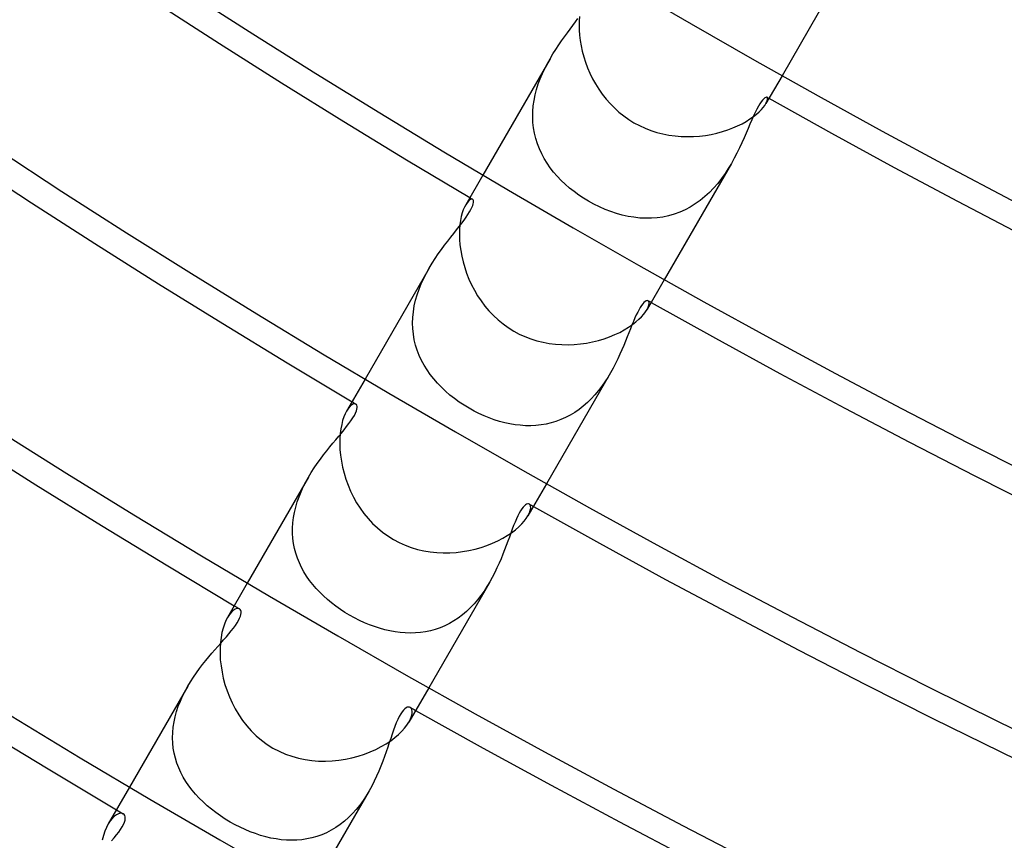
# Model space of a CAD drawing. Header units: millimetres. Extents: x -280 to 280, y -247 to 247.
# Tile 9 of 85: x -96 to -78, y -160 to -145. Entities that reach past the tile are written whole.
import ezdxf

# ---------------------------------------------------------------- set-up
doc = ezdxf.new("R2010")
doc.units = ezdxf.units.MM
doc.layers.add('HIDDEN', color=7, linetype='Continuous')
doc.layers.add('THICK', color=7, linetype='Continuous')

msp = doc.modelspace()

# ---------------------------------------------------------------- linework, layer by layer
at = {"layer": 'HIDDEN'}
for p, q in [((-80.419, -143.289), (-81.762, -145.616)), ((-85.757, -144.657), (-85.707, -144.59)), ((-85.707, -144.59), (-85.66, -144.526)), ((-85.917, -144.872), (-85.862, -144.798)), ((-85.862, -144.798), (-85.809, -144.726)), ((-85.809, -144.726), (-85.757, -144.657)), ((-86.028, -145.03), (-85.972, -144.95)), ((-85.972, -144.95), (-85.917, -144.872)), ((-86.194, -145.292), (-86.14, -145.201)), ((-86.14, -145.201), (-86.084, -145.114)), ((-86.084, -145.114), (-86.028, -145.03)), ((-86.194, -145.293), (-87.476, -147.514)), ((-86.293, -145.478), (-86.245, -145.384)), ((-86.245, -145.384), (-86.194, -145.292)), ((-86.38, -145.674), (-86.339, -145.574)), ((-86.339, -145.574), (-86.293, -145.478)), ((-86.418, -145.775), (-86.38, -145.674)), ((-86.477, -145.984), (-86.45, -145.879)), ((-86.45, -145.879), (-86.418, -145.775)), ((-86.514, -146.194), (-86.499, -146.089)), ((-86.499, -146.089), (-86.477, -145.984)), ((-82.159, -146.113), (-82.186, -146.153)), ((-82.134, -146.081), (-82.159, -146.113)), ((-82.111, -146.057), (-82.134, -146.081)), ((-82.091, -146.04), (-82.111, -146.057)), ((-82.074, -146.03), (-82.091, -146.04)), ((-82.059, -146.026), (-82.074, -146.03)), ((-82.069, -146.148), (-82.053, -146.117)), ((-82.048, -146.029), (-82.059, -146.026)), ((-82.053, -146.117), (-82.043, -146.09)), ((-82.041, -146.037), (-82.048, -146.029)), ((-82.043, -146.09), (-82.037, -146.068)), ((-82.037, -146.05), (-82.041, -146.037)), ((-82.037, -146.068), (-82.037, -146.05)), ((-86.524, -146.407), (-86.522, -146.3)), ((-86.522, -146.3), (-86.514, -146.194)), ((-82.274, -146.317), (-82.306, -146.385)), ((-82.244, -146.255), (-82.274, -146.317)), ((-82.214, -146.2), (-82.244, -146.255)), ((-82.186, -146.153), (-82.214, -146.2)), ((-86.519, -146.512), (-86.524, -146.407)), ((-86.508, -146.615), (-86.519, -146.512)), ((-82.34, -146.46), (-82.374, -146.54)), ((-82.306, -146.385), (-82.34, -146.46)), ((-86.49, -146.717), (-86.508, -146.615)), ((-82.411, -146.625), (-82.448, -146.714)), ((-82.374, -146.54), (-82.411, -146.625)), ((-86.465, -146.818), (-86.49, -146.717)), ((-86.434, -146.916), (-86.465, -146.818)), ((-82.531, -146.9), (-82.576, -146.997)), ((-82.488, -146.806), (-82.531, -146.9)), ((-82.448, -146.714), (-82.488, -146.806)), ((-86.397, -147.013), (-86.434, -146.916)), ((-86.353, -147.107), (-86.397, -147.013)), ((-82.576, -146.997), (-82.624, -147.095)), ((-86.304, -147.198), (-86.353, -147.107)), ((-86.25, -147.287), (-86.304, -147.198)), ((-82.675, -147.193), (-82.73, -147.292)), ((-82.624, -147.095), (-82.675, -147.193)), ((-86.19, -147.374), (-86.25, -147.287)), ((-86.125, -147.457), (-86.19, -147.374)), ((-86.055, -147.538), (-86.125, -147.457)), ((-82.73, -147.293), (-84.012, -149.513)), ((-82.788, -147.39), (-82.851, -147.486)), ((-82.73, -147.292), (-82.788, -147.39)), ((-85.981, -147.616), (-86.055, -147.538)), ((-85.903, -147.691), (-85.981, -147.616)), ((-82.919, -147.582), (-82.991, -147.674)), ((-82.851, -147.486), (-82.919, -147.582)), ((-85.82, -147.762), (-85.903, -147.691)), ((-85.734, -147.831), (-85.82, -147.762)), ((-85.645, -147.896), (-85.734, -147.831)), ((-83.068, -147.763), (-83.149, -147.847)), ((-82.991, -147.674), (-83.068, -147.763)), ((-87.753, -148.012), (-87.779, -148.043)), ((-87.729, -147.991), (-87.753, -148.012)), ((-87.707, -147.978), (-87.729, -147.991)), ((-87.688, -147.974), (-87.707, -147.978)), ((-87.673, -147.978), (-87.688, -147.974)), ((-87.664, -147.986), (-87.673, -147.978)), ((-87.658, -147.999), (-87.664, -147.986)), ((-87.655, -148.017), (-87.658, -147.999)), ((-87.656, -148.039), (-87.655, -148.017)), ((-85.552, -147.957), (-85.645, -147.896)), ((-85.457, -148.015), (-85.552, -147.957)), ((-85.354, -148.071), (-85.457, -148.015)), ((-83.324, -147.999), (-83.418, -148.067)), ((-83.234, -147.926), (-83.324, -147.999)), ((-83.149, -147.847), (-83.234, -147.926)), ((-87.779, -148.043), (-87.805, -148.083)), ((-87.732, -148.219), (-87.706, -148.174)), ((-87.706, -148.174), (-87.686, -148.133)), ((-87.686, -148.133), (-87.671, -148.097)), ((-87.671, -148.097), (-87.661, -148.066)), ((-87.661, -148.066), (-87.656, -148.039)), ((-85.249, -148.123), (-85.354, -148.071)), ((-85.142, -148.17), (-85.249, -148.123)), ((-85.034, -148.212), (-85.142, -148.17)), ((-84.924, -148.248), (-85.034, -148.212)), ((-83.615, -148.18), (-83.717, -148.225)), ((-83.515, -148.127), (-83.615, -148.18)), ((-83.418, -148.067), (-83.515, -148.127)), ((-87.881, -148.433), (-87.837, -148.374)), ((-87.837, -148.374), (-87.797, -148.319)), ((-87.797, -148.319), (-87.762, -148.267)), ((-87.762, -148.267), (-87.732, -148.219)), ((-84.814, -148.279), (-84.924, -148.248)), ((-84.702, -148.304), (-84.814, -148.279)), ((-84.591, -148.322), (-84.702, -148.304)), ((-84.479, -148.335), (-84.591, -148.322)), ((-84.368, -148.34), (-84.479, -148.335)), ((-84.257, -148.339), (-84.368, -148.34)), ((-84.146, -148.331), (-84.257, -148.339)), ((-84.037, -148.316), (-84.146, -148.331)), ((-83.928, -148.293), (-84.037, -148.316)), ((-83.821, -148.263), (-83.928, -148.293)), ((-83.717, -148.225), (-83.821, -148.263)), ((-88.034, -148.628), (-87.98, -148.56)), ((-87.98, -148.56), (-87.928, -148.495)), ((-87.928, -148.495), (-87.881, -148.433)), ((-88.208, -148.853), (-88.148, -148.775)), ((-88.148, -148.775), (-88.09, -148.7)), ((-88.09, -148.7), (-88.034, -148.628)), ((-88.328, -149.018), (-88.268, -148.934)), ((-88.268, -148.934), (-88.208, -148.853)), ((-88.446, -149.197), (-88.388, -149.106)), ((-88.388, -149.106), (-88.328, -149.018)), ((-88.503, -149.292), (-89.726, -151.411)), ((-88.556, -149.387), (-88.503, -149.291)), ((-88.503, -149.291), (-88.446, -149.197)), ((-88.653, -149.59), (-88.607, -149.487)), ((-88.607, -149.487), (-88.556, -149.387)), ((-88.731, -149.8), (-88.695, -149.694)), ((-88.695, -149.694), (-88.653, -149.59)), ((-88.786, -150.015), (-88.762, -149.907)), ((-88.762, -149.907), (-88.731, -149.8)), ((-88.804, -150.125), (-88.786, -150.015)), ((-84.493, -150.084), (-84.519, -150.132)), ((-84.469, -150.042), (-84.493, -150.084)), ((-84.444, -150.006), (-84.469, -150.042)), ((-84.421, -149.975), (-84.444, -150.006)), ((-84.399, -149.951), (-84.421, -149.975)), ((-84.378, -149.933), (-84.399, -149.951)), ((-84.359, -149.92), (-84.378, -149.933)), ((-84.343, -149.914), (-84.359, -149.92)), ((-84.328, -149.912), (-84.343, -149.914)), ((-84.341, -150.083), (-84.319, -150.041)), ((-84.316, -149.916), (-84.328, -149.912)), ((-84.319, -150.041), (-84.306, -150.003)), ((-84.305, -149.927), (-84.316, -149.916)), ((-84.306, -150.003), (-84.299, -149.971)), ((-84.299, -149.946), (-84.305, -149.927)), ((-84.299, -149.971), (-84.299, -149.946)), ((-88.819, -150.342), (-88.815, -150.234)), ((-88.815, -150.234), (-88.804, -150.125)), ((-84.573, -150.245), (-84.601, -150.31)), ((-84.546, -150.186), (-84.573, -150.245)), ((-84.519, -150.132), (-84.546, -150.186)), ((-88.815, -150.448), (-88.819, -150.342)), ((-88.805, -150.554), (-88.815, -150.448)), ((-84.658, -150.451), (-84.688, -150.526)), ((-84.629, -150.378), (-84.658, -150.451)), ((-84.601, -150.31), (-84.629, -150.378)), ((-88.787, -150.659), (-88.805, -150.554)), ((-88.762, -150.762), (-88.787, -150.659)), ((-84.719, -150.605), (-84.752, -150.686)), ((-84.688, -150.526), (-84.719, -150.605)), ((-88.731, -150.862), (-88.762, -150.762)), ((-84.786, -150.769), (-84.822, -150.853)), ((-84.752, -150.686), (-84.786, -150.769)), ((-88.693, -150.959), (-88.731, -150.862)), ((-88.649, -151.055), (-88.693, -150.959)), ((-84.9, -151.026), (-84.943, -151.114)), ((-84.86, -150.939), (-84.9, -151.026)), ((-84.822, -150.853), (-84.86, -150.939)), ((-88.599, -151.147), (-88.649, -151.055)), ((-88.543, -151.237), (-88.599, -151.147)), ((-84.989, -151.202), (-85.038, -151.291)), ((-84.943, -151.114), (-84.989, -151.202)), ((-88.482, -151.325), (-88.543, -151.237)), ((-88.416, -151.409), (-88.482, -151.325)), ((-88.345, -151.49), (-88.416, -151.409)), ((-85.039, -151.292), (-86.262, -153.411)), ((-85.091, -151.379), (-85.147, -151.465)), ((-85.038, -151.291), (-85.091, -151.379)), ((-88.27, -151.569), (-88.345, -151.49)), ((-88.19, -151.644), (-88.27, -151.569)), ((-85.207, -151.55), (-85.269, -151.632)), ((-85.147, -151.465), (-85.207, -151.55)), ((-88.107, -151.716), (-88.19, -151.644)), ((-88.02, -151.785), (-88.107, -151.716)), ((-87.929, -151.85), (-88.02, -151.785)), ((-85.406, -151.787), (-85.48, -151.86)), ((-85.336, -151.711), (-85.406, -151.787)), ((-85.269, -151.632), (-85.336, -151.711)), ((-90.045, -151.97), (-90.079, -152.022)), ((-90.011, -151.931), (-90.045, -151.97)), ((-89.978, -151.903), (-90.011, -151.931)), ((-89.948, -151.887), (-89.978, -151.903)), ((-89.922, -151.883), (-89.948, -151.887)), ((-89.901, -151.888), (-89.922, -151.883)), ((-89.89, -151.898), (-89.901, -151.888)), ((-89.882, -151.913), (-89.89, -151.898)), ((-89.883, -151.986), (-89.878, -151.957)), ((-89.878, -151.933), (-89.882, -151.913)), ((-89.878, -151.957), (-89.878, -151.933)), ((-87.836, -151.912), (-87.929, -151.85)), ((-87.74, -151.97), (-87.836, -151.912)), ((-87.646, -152.022), (-87.74, -151.97)), ((-85.558, -151.928), (-85.639, -151.991)), ((-85.48, -151.86), (-85.558, -151.928)), ((-89.997, -152.207), (-89.962, -152.154)), ((-89.962, -152.154), (-89.932, -152.105)), ((-89.932, -152.105), (-89.909, -152.06)), ((-89.909, -152.06), (-89.893, -152.02)), ((-89.893, -152.02), (-89.883, -151.986)), ((-87.551, -152.069), (-87.646, -152.022)), ((-87.454, -152.113), (-87.551, -152.069)), ((-87.357, -152.153), (-87.454, -152.113)), ((-87.258, -152.188), (-87.357, -152.153)), ((-85.896, -152.146), (-85.987, -152.186)), ((-85.808, -152.1), (-85.896, -152.146)), ((-85.722, -152.048), (-85.808, -152.1)), ((-85.639, -151.991), (-85.722, -152.048)), ((-90.128, -152.38), (-90.08, -152.32)), ((-90.08, -152.32), (-90.037, -152.263)), ((-90.037, -152.263), (-89.997, -152.207)), ((-87.159, -152.219), (-87.258, -152.188)), ((-87.06, -152.246), (-87.159, -152.219)), ((-86.96, -152.267), (-87.06, -152.246)), ((-86.86, -152.284), (-86.96, -152.267)), ((-86.761, -152.295), (-86.86, -152.284)), ((-86.661, -152.302), (-86.761, -152.295)), ((-86.562, -152.302), (-86.661, -152.302)), ((-86.464, -152.298), (-86.562, -152.302)), ((-86.366, -152.287), (-86.464, -152.298)), ((-86.27, -152.271), (-86.366, -152.287)), ((-86.174, -152.249), (-86.27, -152.271)), ((-86.08, -152.221), (-86.174, -152.249)), ((-85.987, -152.186), (-86.08, -152.221)), ((-90.285, -152.57), (-90.231, -152.505)), ((-90.231, -152.505), (-90.178, -152.442)), ((-90.178, -152.442), (-90.128, -152.38)), ((-90.46, -152.783), (-90.4, -152.709)), ((-90.4, -152.709), (-90.342, -152.639)), ((-90.342, -152.639), (-90.285, -152.57)), ((-90.58, -152.939), (-90.52, -152.86)), ((-90.52, -152.86), (-90.46, -152.783)), ((-90.755, -153.196), (-90.698, -153.108)), ((-90.698, -153.108), (-90.639, -153.022)), ((-90.639, -153.022), (-90.58, -152.939)), ((-90.81, -153.288), (-91.977, -155.308)), ((-90.859, -153.377), (-90.809, -153.286)), ((-90.809, -153.286), (-90.755, -153.196)), ((-90.95, -153.565), (-90.907, -153.47)), ((-90.907, -153.47), (-90.859, -153.377)), ((-91.023, -153.759), (-90.989, -153.661)), ((-90.989, -153.661), (-90.95, -153.565)), ((-91.076, -153.958), (-91.052, -153.858)), ((-91.052, -153.858), (-91.023, -153.759)), ((-86.707, -153.861), (-86.732, -153.892)), ((-86.684, -153.835), (-86.707, -153.861)), ((-86.661, -153.816), (-86.684, -153.835)), ((-86.64, -153.803), (-86.661, -153.816)), ((-86.62, -153.797), (-86.64, -153.803)), ((-86.603, -153.796), (-86.62, -153.797)), ((-86.589, -153.801), (-86.603, -153.796)), ((-86.573, -153.816), (-86.589, -153.801)), ((-86.564, -153.842), (-86.573, -153.816)), ((-86.563, -153.875), (-86.564, -153.842)), ((-91.094, -154.058), (-91.076, -153.958)), ((-86.809, -154.026), (-86.835, -154.083)), ((-86.783, -153.975), (-86.809, -154.026)), ((-86.757, -153.931), (-86.783, -153.975)), ((-86.732, -153.892), (-86.757, -153.931)), ((-86.615, -154.022), (-86.587, -153.967)), ((-86.587, -153.967), (-86.57, -153.917)), ((-86.57, -153.917), (-86.563, -153.875)), ((-91.112, -154.258), (-91.106, -154.159)), ((-91.106, -154.159), (-91.094, -154.058)), ((-86.889, -154.211), (-86.916, -154.281)), ((-86.862, -154.145), (-86.889, -154.211)), ((-86.835, -154.083), (-86.862, -154.145)), ((-91.111, -154.357), (-91.112, -154.258)), ((-91.104, -154.455), (-91.111, -154.357)), ((-86.943, -154.354), (-86.971, -154.43)), ((-86.916, -154.281), (-86.943, -154.354)), ((-91.092, -154.551), (-91.104, -154.455)), ((-91.073, -154.647), (-91.092, -154.551)), ((-87.03, -154.589), (-87.061, -154.672)), ((-87, -154.509), (-87.03, -154.589)), ((-86.971, -154.43), (-87, -154.509)), ((-91.048, -154.74), (-91.073, -154.647)), ((-91.017, -154.832), (-91.048, -154.74)), ((-87.094, -154.757), (-87.129, -154.843)), ((-87.061, -154.672), (-87.094, -154.757)), ((-90.981, -154.921), (-91.017, -154.832)), ((-90.94, -155.008), (-90.981, -154.921)), ((-87.167, -154.931), (-87.207, -155.02)), ((-87.129, -154.843), (-87.167, -154.931)), ((-90.894, -155.093), (-90.94, -155.008)), ((-90.843, -155.176), (-90.894, -155.093)), ((-90.787, -155.257), (-90.843, -155.176)), ((-87.25, -155.109), (-87.296, -155.199)), ((-87.207, -155.02), (-87.25, -155.109)), ((-90.726, -155.335), (-90.787, -155.257)), ((-90.662, -155.411), (-90.726, -155.335)), ((-87.346, -155.288), (-88.512, -157.308)), ((-87.346, -155.287), (-87.398, -155.375)), ((-87.296, -155.199), (-87.346, -155.287)), ((-90.593, -155.484), (-90.662, -155.411)), ((-90.521, -155.555), (-90.593, -155.484)), ((-87.514, -155.545), (-87.578, -155.627)), ((-87.455, -155.461), (-87.514, -155.545)), ((-87.398, -155.375), (-87.455, -155.461)), ((-90.445, -155.623), (-90.521, -155.555)), ((-90.366, -155.689), (-90.445, -155.623)), ((-90.284, -155.752), (-90.366, -155.689)), ((-87.646, -155.706), (-87.717, -155.781)), ((-87.578, -155.627), (-87.646, -155.706)), ((-92.319, -155.908), (-92.356, -155.965)), ((-92.281, -155.863), (-92.319, -155.908)), ((-92.245, -155.83), (-92.281, -155.863)), ((-92.209, -155.807), (-92.245, -155.83)), ((-92.177, -155.795), (-92.209, -155.807)), ((-92.149, -155.793), (-92.177, -155.795)), ((-92.125, -155.801), (-92.149, -155.793)), ((-92.111, -155.813), (-92.125, -155.801)), ((-92.101, -155.83), (-92.111, -155.813)), ((-92.109, -155.942), (-92.099, -155.908)), ((-92.096, -155.851), (-92.101, -155.83)), ((-92.099, -155.908), (-92.095, -155.877)), ((-92.095, -155.877), (-92.096, -155.851)), ((-90.199, -155.812), (-90.284, -155.752)), ((-90.112, -155.869), (-90.199, -155.812)), ((-90.022, -155.923), (-90.112, -155.869)), ((-89.93, -155.974), (-90.022, -155.923)), ((-87.868, -155.916), (-87.948, -155.976)), ((-87.791, -155.851), (-87.868, -155.916)), ((-87.717, -155.781), (-87.791, -155.851)), ((-92.241, -156.167), (-92.204, -156.116)), ((-92.204, -156.116), (-92.171, -156.067)), ((-92.171, -156.067), (-92.145, -156.022)), ((-92.145, -156.022), (-92.124, -155.98)), ((-92.124, -155.98), (-92.109, -155.942)), ((-89.836, -156.021), (-89.93, -155.974)), ((-89.74, -156.065), (-89.836, -156.021)), ((-89.644, -156.105), (-89.74, -156.065)), ((-89.547, -156.141), (-89.644, -156.105)), ((-88.117, -156.081), (-88.205, -156.124)), ((-88.031, -156.031), (-88.117, -156.081)), ((-87.948, -155.976), (-88.031, -156.031)), ((-92.377, -156.334), (-92.329, -156.277)), ((-92.329, -156.277), (-92.283, -156.221)), ((-92.283, -156.221), (-92.241, -156.167)), ((-89.449, -156.172), (-89.547, -156.141)), ((-89.351, -156.199), (-89.449, -156.172)), ((-89.253, -156.222), (-89.351, -156.199)), ((-89.155, -156.24), (-89.253, -156.222)), ((-89.057, -156.253), (-89.155, -156.24)), ((-88.959, -156.26), (-89.057, -156.253)), ((-88.862, -156.263), (-88.959, -156.26)), ((-88.765, -156.26), (-88.862, -156.263)), ((-88.669, -156.252), (-88.765, -156.26)), ((-88.573, -156.238), (-88.669, -156.252)), ((-88.479, -156.218), (-88.573, -156.238)), ((-88.386, -156.193), (-88.479, -156.218)), ((-88.295, -156.162), (-88.386, -156.193)), ((-88.205, -156.124), (-88.295, -156.162)), ((-92.538, -156.517), (-92.482, -156.454)), ((-92.482, -156.454), (-92.429, -156.393)), ((-92.429, -156.393), (-92.377, -156.334)), ((-92.712, -156.718), (-92.653, -156.648)), ((-92.653, -156.648), (-92.594, -156.581)), ((-92.594, -156.581), (-92.538, -156.517)), ((-92.891, -156.943), (-92.831, -156.865)), ((-92.831, -156.865), (-92.771, -156.79)), ((-92.771, -156.79), (-92.712, -156.718)), ((-93.007, -157.106), (-92.95, -157.023)), ((-92.95, -157.023), (-92.891, -156.943)), ((-93.115, -157.28), (-93.062, -157.192)), ((-93.062, -157.192), (-93.007, -157.106)), ((-93.115, -157.28), (-94.227, -159.205)), ((-93.213, -157.466), (-93.166, -157.372)), ((-93.166, -157.372), (-93.115, -157.28)), ((-93.295, -157.661), (-93.256, -157.563)), ((-93.256, -157.563), (-93.213, -157.466)), ((-93.355, -157.861), (-93.328, -157.76)), ((-93.328, -157.76), (-93.295, -157.661)), ((-89.045, -157.809), (-89.074, -157.859)), ((-89.017, -157.767), (-89.045, -157.809)), ((-88.991, -157.735), (-89.017, -157.767)), ((-88.966, -157.71), (-88.991, -157.735)), ((-88.942, -157.692), (-88.966, -157.71)), ((-88.92, -157.682), (-88.942, -157.692)), ((-88.9, -157.677), (-88.92, -157.682)), ((-88.881, -157.677), (-88.9, -157.677)), ((-88.865, -157.683), (-88.881, -157.677)), ((-88.847, -157.7), (-88.865, -157.683)), ((-88.834, -157.725), (-88.847, -157.7)), ((-88.841, -157.849), (-88.83, -157.8)), ((-88.828, -157.759), (-88.834, -157.725)), ((-88.83, -157.8), (-88.828, -157.759)), ((-93.393, -158.063), (-93.377, -157.962)), ((-93.377, -157.962), (-93.355, -157.861)), ((-89.13, -157.98), (-89.157, -158.048)), ((-89.102, -157.916), (-89.13, -157.98)), ((-89.074, -157.859), (-89.102, -157.916)), ((-88.891, -157.965), (-88.861, -157.904)), ((-88.861, -157.904), (-88.841, -157.849)), ((-93.405, -158.265), (-93.402, -158.165)), ((-93.402, -158.165), (-93.393, -158.063)), ((-89.184, -158.12), (-89.21, -158.196)), ((-89.157, -158.048), (-89.184, -158.12)), ((-93.401, -158.364), (-93.405, -158.265)), ((-93.391, -158.462), (-93.401, -158.364)), ((-89.265, -158.357), (-89.293, -158.442)), ((-89.237, -158.275), (-89.265, -158.357)), ((-89.21, -158.196), (-89.237, -158.275)), ((-93.374, -158.559), (-93.391, -158.462)), ((-93.351, -158.655), (-93.374, -158.559)), ((-89.323, -158.529), (-89.355, -158.619)), ((-89.293, -158.442), (-89.323, -158.529)), ((-93.322, -158.748), (-93.351, -158.655)), ((-93.287, -158.839), (-93.322, -158.748)), ((-89.389, -158.712), (-89.425, -158.806)), ((-89.355, -158.619), (-89.389, -158.712)), ((-93.247, -158.929), (-93.287, -158.839)), ((-93.201, -159.016), (-93.247, -158.929)), ((-89.464, -158.901), (-89.506, -158.996)), ((-89.425, -158.806), (-89.464, -158.901)), ((-93.149, -159.1), (-93.201, -159.016)), ((-93.093, -159.183), (-93.149, -159.1)), ((-89.551, -159.092), (-89.599, -159.186)), ((-89.506, -158.996), (-89.551, -159.092)), ((-93.032, -159.263), (-93.093, -159.183)), ((-92.967, -159.341), (-93.032, -159.263)), ((-89.651, -159.28), (-90.763, -161.205)), ((-89.651, -159.28), (-89.707, -159.372)), ((-89.599, -159.186), (-89.651, -159.28)), ((-92.896, -159.417), (-92.967, -159.341)), ((-92.822, -159.49), (-92.896, -159.417)), ((-92.744, -159.561), (-92.822, -159.49)), ((-89.766, -159.462), (-89.83, -159.55)), ((-89.707, -159.372), (-89.766, -159.462)), ((-92.662, -159.629), (-92.744, -159.561)), ((-92.577, -159.694), (-92.662, -159.629)), ((-89.897, -159.633), (-89.968, -159.712)), ((-89.83, -159.55), (-89.897, -159.633)), ((-94.594, -159.849), (-94.633, -159.91)), ((-94.554, -159.8), (-94.594, -159.849)), ((-94.513, -159.761), (-94.554, -159.8)), ((-94.474, -159.733), (-94.513, -159.761)), ((-94.436, -159.715), (-94.474, -159.733)), ((-94.402, -159.706), (-94.436, -159.715)), ((-94.371, -159.707), (-94.402, -159.706)), ((-94.345, -159.716), (-94.371, -159.707)), ((-94.328, -159.73), (-94.345, -159.716)), ((-94.34, -159.918), (-94.323, -159.876)), ((-94.316, -159.75), (-94.328, -159.73)), ((-94.323, -159.876), (-94.312, -159.837)), ((-94.308, -159.774), (-94.316, -159.75)), ((-94.312, -159.837), (-94.307, -159.804)), ((-94.307, -159.804), (-94.308, -159.774)), ((-92.489, -159.757), (-92.577, -159.694)), ((-92.397, -159.817), (-92.489, -159.757)), ((-92.303, -159.873), (-92.397, -159.817)), ((-92.21, -159.925), (-92.303, -159.873)), ((-90.121, -159.857), (-90.202, -159.921)), ((-90.042, -159.787), (-90.121, -159.857)), ((-89.968, -159.712), (-90.042, -159.787)), ((-94.476, -160.12), (-94.434, -160.066)), ((-94.434, -160.066), (-94.396, -160.014)), ((-94.396, -160.014), (-94.365, -159.964)), ((-94.365, -159.964), (-94.34, -159.918)), ((-92.115, -159.973), (-92.21, -159.925)), ((-92.019, -160.018), (-92.115, -159.973)), ((-91.921, -160.059), (-92.019, -160.018)), ((-91.823, -160.095), (-91.921, -160.059)), ((-90.374, -160.031), (-90.462, -160.077)), ((-90.287, -159.979), (-90.374, -160.031)), ((-90.202, -159.921), (-90.287, -159.979)), ((-94.574, -160.233), (-94.523, -160.176)), ((-94.523, -160.176), (-94.476, -160.12)), ((-91.724, -160.128), (-91.823, -160.095)), ((-91.625, -160.156), (-91.724, -160.128)), ((-91.525, -160.179), (-91.625, -160.156)), ((-91.426, -160.197), (-91.525, -160.179)), ((-91.327, -160.211), (-91.426, -160.197)), ((-91.228, -160.219), (-91.327, -160.211)), ((-91.129, -160.222), (-91.228, -160.219)), ((-91.031, -160.219), (-91.129, -160.222)), ((-90.933, -160.211), (-91.031, -160.219)), ((-90.837, -160.197), (-90.933, -160.211)), ((-90.741, -160.176), (-90.837, -160.197)), ((-90.646, -160.149), (-90.741, -160.176)), ((-90.553, -160.116), (-90.646, -160.149)), ((-90.462, -160.077), (-90.553, -160.116))]:
    msp.add_line(p, q, dxfattribs=at)
for radius, start, end in [(167.5, 240.66997, 240.68412), (172, 239.33377, 239.35451), (172, 240.6455, 240.66624), (176.5, 239.35073, 239.37921), (176.5, 240.62075, 240.64928), (181, 239.36689, 239.40419), (181, 240.59582, 240.63312), (185.5, 239.38224, 239.42945)]:
    msp.add_arc((0, 0), radius, start, end, dxfattribs=at)
at = {"layer": 'THICK'}
for p, q in [((-85.637, -144.567), (-85.64, -144.654)), ((-85.63, -144.487), (-85.637, -144.567)), ((-85.64, -144.654), (-85.638, -144.746)), ((-85.638, -144.746), (-85.631, -144.843)), ((-85.631, -144.843), (-85.619, -144.942)), ((-85.619, -144.942), (-85.602, -145.044)), ((-85.602, -145.044), (-85.579, -145.148)), ((-85.579, -145.148), (-85.551, -145.254)), ((-85.551, -145.254), (-85.517, -145.36)), ((-85.517, -145.36), (-85.477, -145.466)), ((-85.477, -145.466), (-85.432, -145.571)), ((-85.432, -145.571), (-85.381, -145.674)), ((-85.381, -145.674), (-85.325, -145.775)), ((-81.762, -145.616), (-82.069, -146.148)), ((-85.325, -145.775), (-85.263, -145.874)), ((-85.263, -145.874), (-85.196, -145.969)), ((-85.196, -145.969), (-85.124, -146.062)), ((-85.124, -146.062), (-85.046, -146.15)), ((-82.092, -146.183), (-82.069, -146.148)), ((-85.046, -146.15), (-84.964, -146.233)), ((-84.964, -146.233), (-84.877, -146.312)), ((-84.877, -146.312), (-84.785, -146.385)), ((-82.251, -146.351), (-82.2, -146.306)), ((-82.2, -146.306), (-82.157, -146.263)), ((-82.157, -146.263), (-82.121, -146.222)), ((-82.121, -146.222), (-82.092, -146.183)), ((-84.785, -146.385), (-84.69, -146.453)), ((-84.69, -146.453), (-84.59, -146.514)), ((-84.59, -146.514), (-84.485, -146.571)), ((-82.526, -146.533), (-82.447, -146.489)), ((-82.447, -146.489), (-82.375, -146.443)), ((-82.375, -146.443), (-82.309, -146.398)), ((-82.309, -146.398), (-82.251, -146.351)), ((-84.485, -146.571), (-84.376, -146.621)), ((-84.376, -146.621), (-84.265, -146.664)), ((-84.265, -146.664), (-84.152, -146.7)), ((-84.152, -146.7), (-84.037, -146.729)), ((-83.114, -146.737), (-83.006, -146.713)), ((-83.006, -146.713), (-82.901, -146.684)), ((-82.901, -146.684), (-82.8, -146.652)), ((-82.8, -146.652), (-82.704, -146.615)), ((-82.704, -146.615), (-82.612, -146.575)), ((-82.612, -146.575), (-82.526, -146.533)), ((-84.037, -146.729), (-83.921, -146.752)), ((-83.921, -146.752), (-83.804, -146.768)), ((-83.804, -146.768), (-83.687, -146.778)), ((-83.687, -146.778), (-83.57, -146.781)), ((-83.57, -146.781), (-83.454, -146.779)), ((-83.454, -146.779), (-83.339, -146.77)), ((-83.339, -146.77), (-83.226, -146.756)), ((-83.226, -146.756), (-83.114, -146.737)), ((-87.476, -147.514), (-87.805, -148.084)), ((-87.85, -148.179), (-87.871, -148.239)), ((-87.828, -148.127), (-87.85, -148.179)), ((-87.805, -148.083), (-87.828, -148.127)), ((-87.904, -148.382), (-87.915, -148.464)), ((-87.889, -148.307), (-87.904, -148.382)), ((-87.871, -148.239), (-87.889, -148.307)), ((-87.922, -148.552), (-87.925, -148.645)), ((-87.915, -148.464), (-87.922, -148.552)), ((-87.925, -148.645), (-87.922, -148.744)), ((-87.922, -148.744), (-87.914, -148.847)), ((-87.914, -148.847), (-87.9, -148.953)), ((-87.9, -148.953), (-87.881, -149.061)), ((-87.881, -149.061), (-87.856, -149.17)), ((-87.856, -149.17), (-87.824, -149.28)), ((-87.824, -149.28), (-87.787, -149.391)), ((-87.787, -149.391), (-87.744, -149.501)), ((-87.744, -149.501), (-87.694, -149.609)), ((-84.012, -149.513), (-84.341, -150.083)), ((-87.694, -149.609), (-87.639, -149.715)), ((-87.639, -149.715), (-87.578, -149.819)), ((-87.578, -149.819), (-87.511, -149.919)), ((-87.511, -149.919), (-87.438, -150.017)), ((-87.438, -150.017), (-87.36, -150.109)), ((-84.369, -150.126), (-84.341, -150.083)), ((-87.36, -150.109), (-87.276, -150.198)), ((-87.276, -150.198), (-87.186, -150.281)), ((-87.186, -150.281), (-87.091, -150.358)), ((-84.554, -150.321), (-84.496, -150.27)), ((-84.496, -150.27), (-84.446, -150.22)), ((-84.446, -150.22), (-84.403, -150.172)), ((-84.403, -150.172), (-84.369, -150.126)), ((-87.091, -150.358), (-86.992, -150.429)), ((-86.992, -150.429), (-86.888, -150.494)), ((-84.863, -150.519), (-84.775, -150.472)), ((-84.775, -150.472), (-84.695, -150.423)), ((-84.695, -150.423), (-84.621, -150.372)), ((-84.621, -150.372), (-84.554, -150.321)), ((-86.888, -150.494), (-86.782, -150.551)), ((-86.782, -150.551), (-86.672, -150.601)), ((-86.672, -150.601), (-86.559, -150.644)), ((-86.559, -150.644), (-86.444, -150.68)), ((-85.269, -150.673), (-85.161, -150.641)), ((-85.161, -150.641), (-85.057, -150.604)), ((-85.057, -150.604), (-84.957, -150.563)), ((-84.957, -150.563), (-84.863, -150.519)), ((-86.444, -150.68), (-86.327, -150.709)), ((-86.327, -150.709), (-86.209, -150.731)), ((-86.209, -150.731), (-86.089, -150.745)), ((-86.089, -150.745), (-85.969, -150.754)), ((-85.969, -150.754), (-85.849, -150.755)), ((-85.849, -150.755), (-85.73, -150.751)), ((-85.73, -150.751), (-85.611, -150.74)), ((-85.611, -150.74), (-85.495, -150.723)), ((-85.495, -150.723), (-85.38, -150.701)), ((-85.38, -150.701), (-85.269, -150.673)), ((-89.726, -151.411), (-90.08, -152.023)), ((-90.132, -152.134), (-90.155, -152.202)), ((-90.106, -152.074), (-90.132, -152.134)), ((-90.079, -152.022), (-90.106, -152.074)), ((-90.174, -152.278), (-90.191, -152.362)), ((-90.155, -152.202), (-90.174, -152.278)), ((-90.202, -152.452), (-90.209, -152.549)), ((-90.191, -152.362), (-90.202, -152.452)), ((-90.209, -152.549), (-90.211, -152.652)), ((-90.211, -152.652), (-90.206, -152.758)), ((-90.206, -152.758), (-90.196, -152.868)), ((-90.196, -152.868), (-90.18, -152.981)), ((-90.18, -152.981), (-90.157, -153.095)), ((-90.157, -153.095), (-90.128, -153.211)), ((-90.128, -153.211), (-90.093, -153.326)), ((-90.093, -153.326), (-90.051, -153.441)), ((-90.051, -153.441), (-90.003, -153.554)), ((-86.262, -153.411), (-86.615, -154.022)), ((-90.003, -153.554), (-89.948, -153.665)), ((-89.948, -153.665), (-89.888, -153.773)), ((-89.888, -153.773), (-89.821, -153.879)), ((-89.821, -153.879), (-89.748, -153.98)), ((-89.748, -153.98), (-89.668, -154.077)), ((-86.647, -154.072), (-86.615, -154.022)), ((-89.668, -154.077), (-89.583, -154.169)), ((-89.583, -154.169), (-89.492, -154.255)), ((-86.856, -154.29), (-86.791, -154.234)), ((-86.791, -154.234), (-86.734, -154.178)), ((-86.734, -154.178), (-86.687, -154.124)), ((-86.687, -154.124), (-86.647, -154.072)), ((-89.492, -154.255), (-89.396, -154.335)), ((-89.396, -154.335), (-89.294, -154.409)), ((-89.294, -154.409), (-89.187, -154.476)), ((-87.098, -154.452), (-87.01, -154.4)), ((-87.01, -154.4), (-86.929, -154.346)), ((-86.929, -154.346), (-86.856, -154.29)), ((-89.187, -154.476), (-89.077, -154.535)), ((-89.077, -154.535), (-88.963, -154.586)), ((-88.963, -154.586), (-88.846, -154.629)), ((-87.511, -154.628), (-87.401, -154.59)), ((-87.401, -154.59), (-87.294, -154.548)), ((-87.294, -154.548), (-87.193, -154.502)), ((-87.193, -154.502), (-87.098, -154.452)), ((-88.846, -154.629), (-88.726, -154.665)), ((-88.726, -154.665), (-88.605, -154.693)), ((-88.605, -154.693), (-88.482, -154.713)), ((-88.482, -154.713), (-88.358, -154.726)), ((-88.358, -154.726), (-88.233, -154.732)), ((-88.233, -154.732), (-88.109, -154.73)), ((-88.109, -154.73), (-87.986, -154.722)), ((-87.986, -154.722), (-87.864, -154.708)), ((-87.864, -154.708), (-87.743, -154.687)), ((-87.743, -154.687), (-87.626, -154.66)), ((-87.626, -154.66), (-87.511, -154.628)), ((-91.977, -155.308), (-92.356, -155.965)), ((-92.415, -156.092), (-92.44, -156.168)), ((-92.386, -156.024), (-92.415, -156.092)), ((-92.356, -155.965), (-92.386, -156.024)), ((-92.462, -156.253), (-92.479, -156.346)), ((-92.44, -156.168), (-92.462, -156.253)), ((-92.491, -156.445), (-92.497, -156.55)), ((-92.479, -156.346), (-92.491, -156.445)), ((-92.497, -156.55), (-92.498, -156.66)), ((-92.498, -156.66), (-92.492, -156.773)), ((-92.492, -156.773), (-92.479, -156.89)), ((-92.479, -156.89), (-92.46, -157.009)), ((-92.46, -157.009), (-92.435, -157.128)), ((-92.435, -157.128), (-92.403, -157.247)), ((-92.403, -157.247), (-92.364, -157.366)), ((-92.364, -157.366), (-92.318, -157.484)), ((-88.512, -157.308), (-88.892, -157.965)), ((-92.318, -157.484), (-92.266, -157.599)), ((-92.266, -157.599), (-92.207, -157.713)), ((-92.207, -157.713), (-92.141, -157.824)), ((-92.141, -157.824), (-92.068, -157.931)), ((-92.068, -157.931), (-91.988, -158.034)), ((-88.927, -158.02), (-88.891, -157.965)), ((-91.988, -158.034), (-91.9, -158.133)), ((-91.9, -158.133), (-91.806, -158.226)), ((-89.086, -158.199), (-89.024, -158.138)), ((-89.024, -158.138), (-88.971, -158.078)), ((-88.971, -158.078), (-88.927, -158.02)), ((-91.806, -158.226), (-91.705, -158.312)), ((-91.705, -158.312), (-91.598, -158.39)), ((-89.324, -158.378), (-89.237, -158.32)), ((-89.237, -158.32), (-89.157, -158.26)), ((-89.157, -158.26), (-89.086, -158.199)), ((-91.598, -158.39), (-91.487, -158.46)), ((-91.487, -158.46), (-91.37, -158.522)), ((-91.37, -158.522), (-91.25, -158.574)), ((-89.741, -158.576), (-89.628, -158.533)), ((-89.628, -158.533), (-89.52, -158.485)), ((-89.52, -158.485), (-89.418, -158.433)), ((-89.418, -158.433), (-89.324, -158.378)), ((-91.25, -158.574), (-91.127, -158.618)), ((-91.127, -158.618), (-91.001, -158.653)), ((-91.001, -158.653), (-90.873, -158.68)), ((-90.873, -158.68), (-90.745, -158.698)), ((-90.745, -158.698), (-90.615, -158.708)), ((-90.615, -158.708), (-90.485, -158.71)), ((-90.485, -158.71), (-90.356, -158.705)), ((-90.356, -158.705), (-90.228, -158.692)), ((-90.228, -158.692), (-90.102, -158.673)), ((-90.102, -158.673), (-89.978, -158.646)), ((-89.978, -158.646), (-89.858, -158.614)), ((-89.858, -158.614), (-89.741, -158.576)), ((-94.227, -159.205), (-94.633, -159.91)), ((-94.698, -160.049), (-94.726, -160.131)), ((-94.667, -159.975), (-94.698, -160.049)), ((-94.633, -159.91), (-94.667, -159.975)), ((-94.726, -160.131), (-94.749, -160.222))]:
    msp.add_line(p, q, dxfattribs=at)
for radius, start, end in [(225.5, 179.99998, 0), (221, 179.99998, 0), (216.5, 179.99998, 0), (212, 179.99998, 0), (207.5, 179.99998, 0), (203, 179.99998, 0), (198.5, 179.99998, 0), (194, 179.99998, 0), (189.5, 179.99998, 0), (185, 179.99998, 0), (180.5, 179.99998, 0), (176, 179.99998, 0), (171.5, 179.99998, 0), (167, 179.99998, 0), (162.5, 179.99998, 0), (158, 179.99998, 0), (153.5, 179.99998, 0), (150, 179.99998, 0), (185.5, 180.61774, 239.38224), (181, 180.6331, 239.36689), (176.5, 180.64926, 239.35073), (172, 180.66627, 239.33377), (163, 240.70303, 299.29696), (167.5, 240.68412, 299.31586), (172, 240.66624, 299.33374), (176.5, 240.64928, 299.35076), (181, 240.63312, 299.36686)]:
    msp.add_arc((0, 0), radius, start, end, dxfattribs=at)

doc.saveas('drawing.dxf')
